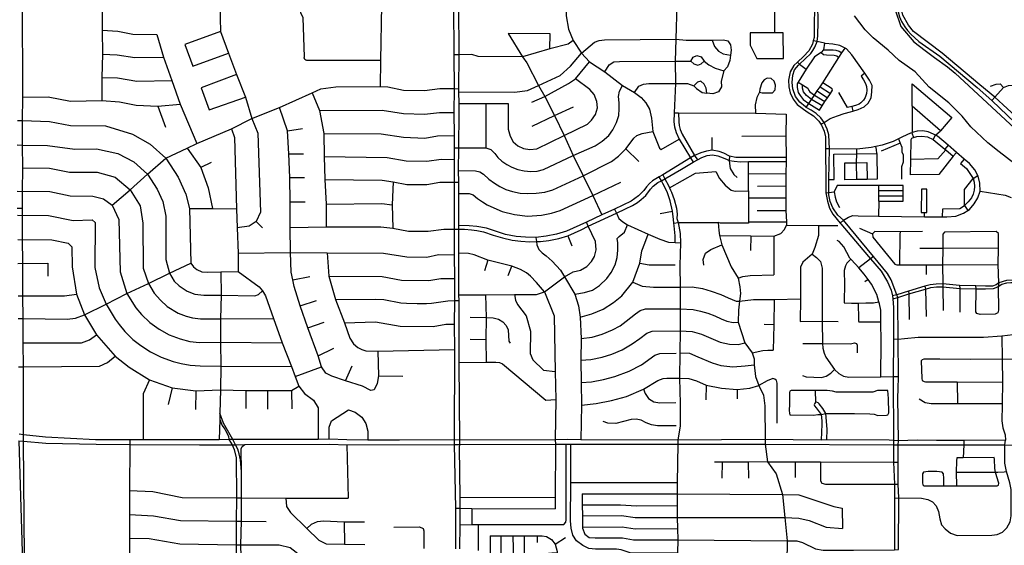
# Model space of a CAD drawing. Header units: millimetres. Extents: x 35 to 72953, y -43 to 70184.
# Tile 84 of 204: x 44386 to 47997, y 27070 to 28997. Entities that reach past the tile are written whole.
import ezdxf

# ---------------------------------------------------------------- set-up
doc = ezdxf.new("R2010")
doc.units = ezdxf.units.MM
for name, color, linetype in [('roads_2', 2, 'Continuous'), ('roads_3', 3, 'Continuous'), ('water', 7, 'Continuous')]:
    doc.layers.add(name, color=color, linetype=linetype)

msp = doc.modelspace()

# ---------------------------------------------------------------- linework, layer by layer
at = {"layer": 'roads_2'}
for points in [[(47301.12, 29049.18), (47299.98, 28968.18), (47299.53, 28931.95), (47296.79, 28919.7), (47294.01, 28907.29), (47280.41, 28882.62), (47260.21, 28861.96), (47238.49, 28840.91), (47225.89, 28828.69), (47212.46, 28805.45), (47206.26, 28775.32), (47207.3, 28750.17), (47211.38, 28728.54), (47222.54, 28704.92), (47237.24, 28685.82), (47273.69, 28659.21), (47296.96, 28643.65), (47316.45, 28625.24), (47324.1, 28614.01), (47326.85, 28609.98), (47336.48, 28588.37), (47341.58, 28567.75), (47341.79, 28522.99), (47342.34, 28407.74), (47342.66, 28362.13), (47348.27, 28331.94), (47356.41, 28306.3), (47368.07, 28284.18), (47395.77, 28250.66), (47397.97, 28247.99), (47478.76, 28152.35), (47506.57, 28120.15), (47545.88, 28074.63), (47569.45, 28035.75), (47582.65, 28005.08), (47586.91, 27983.75), (47588.47, 27973.47), (47591.35, 27941.19), (47590.75, 27827.09), (47589.73, 27688.43), (47590.84, 27453.69), (47590.91, 27437.94), (47590.51, 27374.77), (47594.19, 27293.97), (47594.37, 27242.46), (47595.08, 27052.45)], [(47609.26, 27053.65), (47610.05, 27243.75), (47608.17, 27293.99), (47608.64, 27374.75), (47608.03, 27437.83), (47608.85, 27452.26), (47607.41, 27610.95), (47607.83, 27642.21), (47609.8, 27688.55), (47607.84, 27825.58), (47607.68, 27850.16), (47607.21, 27940.29), (47606.39, 27978.42), (47603.39, 27988.43), (47582.62, 28042.95), (47569.46, 28065.77), (47517.21, 28128.78), (47407.1, 28261.56), (47386.46, 28280.55), (47368.93, 28306.51), (47358.52, 28329.69), (47353.96, 28354.14), (47353.97, 28363.37), (47353.99, 28382.37), (47354.31, 28410.66), (47355.58, 28523), (47353.6, 28574.83), (47347.71, 28595.19), (47336.06, 28620.04), (47323.82, 28636.94), (47306.97, 28653.02), (47289.4, 28664.59), (47270.98, 28675.21), (47268.02, 28676.98), (47247.47, 28694.58), (47230.88, 28714.78), (47221.15, 28742.91), (47219.09, 28767.02), (47221.3, 28793.64), (47228.36, 28813.35), (47242.65, 28830.43), (47246.43, 28833.96), (47288.13, 28872.83), (47295.37, 28884.02), (47302.1, 28895.72), (47310.6, 28916.72), (47312.94, 28937.92), (47314.99, 28989.79), (47312.87, 29048.25)], [(44376.76, 28305.32), (44396.13, 28305.82)]]:
    msp.add_lwpolyline(points, dxfattribs=at)
at = {"layer": 'roads_3'}
for points in [[(44396.13, 28305.82), (44396.53, 28368.45), (44397.71, 28453.25), (44395.84, 28537.17), (44396.22, 28627.01), (44397.74, 28712.93), (44396.2, 29075.68), (44396.61, 29098.8), (44390.23, 29384.88), (44390.84, 29442.88), (44390.72, 29534.95), (44389.17, 29625.56), (44390.14, 29716.41), (44387.92, 29808.69), (44388.71, 29903.73), (44390.38, 29993.49), (44388.83, 30080.36), (44391.16, 30170.84), (44392.63, 30257.95), (44392.72, 30521.97), (44393.9, 30688.98)], [(44686.41, 29070.6), (44688.26, 29052.66), (44688.39, 28958.47), (44689.39, 28870), (44686.77, 28785.08), (44686.63, 28699.98)], [(45114.95, 29069.86), (45119.61, 29051.37), (45122.8, 28953.7), (45151.73, 28873.75), (45180.66, 28796.31), (45213.6, 28713.19), (45237.4, 28634.55), (45259.47, 28581.02), (45268.45, 28291.53), (45253.1, 28256.29), (45276.82, 28233.73)], [(45709.02, 28846.51), (45442.03, 28846.71), (45438.36, 28846.67), (45434.89, 28847.9), (45432.06, 28850.22), (45430.19, 28853.37), (45429.52, 28856.96), (45430.12, 28860.57), (45425.37, 29003.31), (45417.41, 29021.86), (45417.07, 29050.42)], [(45711.73, 29069.86), (45712.53, 29049.49), (45709.02, 28846.51), (45707.37, 28751.64)], [(45976.54, 29051.19), (45977.99, 28868.05), (45978.97, 28743.89), (45978.67, 28656.98), (45979.44, 28571.87), (45979.28, 28526.99), (45979.13, 28483.76), (45979.26, 28401.15), (45979.51, 28228.81), (45979.42, 28134.78), (45980.22, 28047.56), (45980.55, 27967.25), (45979.81, 27880.2), (45980.39, 27787.91), (45979.56, 27455.78), (45979.58, 27438.98), (45984.01, 27205.33), (45984.23, 27056.06)], [(45999.78, 27438.59), (46000.55, 27455.4), (45997.7, 27740.35), (45997.43, 27967.55), (45996.99, 27987.91), (45996.95, 28140.36), (45996.59, 28228.46), (45996.58, 28242.25), (45995.92, 28359.18), (45996.01, 28400.98), (45995.76, 28443.45), (45996.11, 28527.01), (45997.58, 28655.89), (45997.44, 28689.88), (45997.02, 28732.34), (45997.06, 28743.83), (45997.51, 28868.43), (45996.91, 29051.32)], [(46390.06, 29068.47), (46389.5, 29050.9), (46390.24, 29010.43), (46399.23, 28962.41), (46415.6, 28920.61), (46446.93, 28874.36), (46476.38, 28842.61), (46531.57, 28805.36), (46597.42, 28755.86), (46640.79, 28729.47), (46665.84, 28711.96), (46682.06, 28691.53), (46696.04, 28668.88), (46703.08, 28635.53), (46707.85, 28586.81), (46732, 28526.12), (46738.92, 28520.29), (46805.11, 28559.04)], [(46796.17, 29052.05), (46792.06, 28925.31), (46790.11, 28844.2), (46791.75, 28763.04), (46785.86, 28655.64), (46785.21, 28622.33), (46787.03, 28604.37), (46793.99, 28582.59), (46805.11, 28559.04), (46846.26, 28489.89), (46856.24, 28473.9)], [(47154.37, 29049.82), (47154.89, 28948.87)], [(47607.93, 29065.98), (47601.74, 29048.87), (47612.48, 29007.75), (47620.68, 28990.2), (47632.19, 28970.14), (47642.43, 28957.39), (47654.59, 28943.14), (47684.26, 28917.35), (47760.94, 28863), (47898.4, 28747.82), (47951.69, 28700.09)], [(47962.4, 28712.2), (47907.44, 28758.48), (47769.68, 28873.9), (47664.59, 28953.09), (47646.46, 28976.95), (47625.59, 29013.03), (47616.71, 29048.2)], [(44688.39, 28958.47), (44745.97, 28954.09), (44801.2, 28944.03), (44888.31, 28941.91)], [(44888.31, 28941.91), (44913.07, 28859.15), (44943.39, 28773.84), (44974.35, 28686.48), (45035.53, 28542.99)], [(45122.8, 28953.7), (44990.94, 28905.5), (45020.21, 28826.04), (45151.73, 28873.75)], [(46329.81, 28889.78), (46332.05, 28944.45), (46177.16, 28945.91), (46230.08, 28860.96), (46245.52, 28838.68), (46288.39, 28755.07)], [(47089.88, 28854.65), (47187.35, 28854.8), (47186.32, 28947.98), (47154.89, 28948.87), (47064.91, 28948.85), (47065.34, 28903.72), (47089.88, 28854.65)], [(46415.6, 28920.61), (46397.57, 28907.22), (46329.81, 28889.78), (46230.08, 28860.96), (46067.7, 28862.35), (46043.77, 28868.94), (45997.51, 28868.43), (45977.99, 28868.05)], [(46446.93, 28874.36), (46494.45, 28914.11), (46511.12, 28920.4), (46531.31, 28922.69), (46792.06, 28925.31), (46830.47, 28921.22), (46925.36, 28921.09), (46967.32, 28922.97), (46982.92, 28918.95)], [(46982.92, 28918.95), (46992.85, 28904.44), (46995.72, 28884.65), (46992.43, 28866.23), (46990.87, 28846.83), (46981.43, 28824.23), (46968.71, 28808.89), (46958.43, 28770.98), (46959.85, 28750.36), (46948.76, 28732.45), (46928.68, 28724.34), (46906, 28727.78)], [(46925.36, 28921.09), (46934.29, 28899.02), (46948.83, 28881.4), (46965.61, 28871.8), (46992.43, 28866.23)], [(47338.07, 28910.52), (47333.75, 28885.99), (47325.24, 28876.68), (47301, 28860.73), (47270.8, 28815.15), (47241.42, 28767.53), (47237.96, 28761.91), (47237.99, 28747.97), (47241.75, 28730.2), (47248.56, 28718.4), (47259.79, 28704.49), (47280.53, 28689.49), (47319.18, 28665.18), (47329.22, 28680.55), (47339.57, 28696.38), (47348.84, 28710.57), (47359.25, 28726.5), (47366.66, 28737.84), (47365.85, 28743.27), (47331.35, 28765.55), (47390.82, 28858.33), (47401.77, 28875.13), (47413.06, 28892.44)], [(47324.1, 28614.01), (47336.06, 28620.04), (47359.04, 28634.16), (47385.14, 28644.11), (47409.38, 28652.81), (47433.5, 28659.17), (47441.89, 28661.74), (47460.96, 28667.6), (47483.29, 28677.01), (47498.01, 28691.18), (47509.43, 28709.75), (47511.99, 28732.46), (47512.27, 28754.96), (47503.21, 28774.72), (47485.25, 28800.23), (47437.78, 28867.68), (47418.39, 28889.6), (47413.06, 28892.44), (47394.1, 28902.52), (47367.98, 28906.78), (47340.7, 28909.93), (47338.07, 28910.52), (47310.6, 28916.72), (47296.79, 28919.7)], [(44689.39, 28870), (44743.56, 28868.13), (44807.96, 28858), (44913.07, 28859.15)], [(45997.02, 28732.34), (46200.77, 28731.1), (46248.06, 28736.8), (46288.39, 28755.07), (46368.34, 28792.53), (46406.06, 28825.93), (46446.93, 28874.36)], [(46531.57, 28805.36), (46548.31, 28831.1), (46565.26, 28841.63), (46585.83, 28843.33), (46790.11, 28844.2), (46847.01, 28844.84), (46856.34, 28859.85), (46870.06, 28865.01), (46885.89, 28860.18), (46895.85, 28844.86), (46913.5, 28830.66), (46936.18, 28818.89), (46968.71, 28808.89)], [(47325.24, 28876.68), (47334.71, 28869.14), (47345.12, 28867.69), (47373.12, 28866.82), (47382.59, 28863.77), (47390.82, 28858.33)], [(47333.75, 28885.99), (47369.22, 28886.71), (47379.62, 28885.27), (47391.63, 28880.78), (47401.77, 28875.13)], [(46264.52, 28694.89), (46311.51, 28715.39), (46398.19, 28762.47), (46424.33, 28780.17), (46476.38, 28842.61)], [(46847.01, 28844.84), (46858.96, 28834.4), (46873.48, 28829.61), (46885.63, 28834.64), (46895.85, 28844.86)], [(47238.49, 28840.91), (47246.43, 28833.96), (47270.8, 28815.15)], [(45180.66, 28796.31), (45051.25, 28746.49), (45080.8, 28665.7), (45213.6, 28713.19)], [(47485.25, 28800.23), (47471.98, 28789.51), (47480.79, 28776.52), (47488.29, 28763.26), (47492.3, 28751.33), (47493.65, 28738.86), (47492.08, 28726.38), (47487.57, 28712.04), (47480.65, 28701.42), (47471.07, 28692.12), (47465.21, 28686.8), (47451.62, 28681.73), (47438.02, 28678.26), (47441.89, 28661.74)], [(44686.77, 28785.08), (44744.03, 28783.3), (44815.23, 28770.99), (44943.39, 28773.84)], [(44724.51, 28316.64), (44790.75, 28373.34), (44854.17, 28430.81), (44921.81, 28488.47), (44999.37, 28526.01), (45035.53, 28542.99), (45162.52, 28597), (45237.4, 28634.55), (45338.86, 28675.3), (45458.74, 28728.04), (45490.67, 28742.75), (45545.23, 28751.11), (45707.37, 28751.64), (45736.57, 28751.05), (45793.95, 28737.98), (45870.98, 28736.84), (45926.4, 28744.07), (45978.97, 28743.89), (45997.06, 28743.83)], [(45979.28, 28526.99), (45996.11, 28527.01), (46095.32, 28526.61), (46113.97, 28520.49), (46128.19, 28506.07), (46139.99, 28491.13), (46153.81, 28477.51), (46172.27, 28465.44), (46190.88, 28455.43), (46213.39, 28447.61), (46235.63, 28441.99), (46260.02, 28439.93), (46283.93, 28441.07), (46306.75, 28447.75), (46415.81, 28499.09), (46497.07, 28534.51), (46522.31, 28551.01), (46546.87, 28572.7), (46561.35, 28593.25), (46574.78, 28620.29), (46582.9, 28646), (46584.84, 28670.12), (46584.73, 28692.21), (46582.39, 28714.7), (46586.18, 28735.13), (46597.42, 28755.86)], [(45997.44, 28689.88), (46096.15, 28689.91), (46177.06, 28689.63), (46177.23, 28594.93), (46184.95, 28569.31), (46196.11, 28549.09), (46212.71, 28534.21), (46233.98, 28524.52), (46256.56, 28520.23), (46282.37, 28523.77), (46382.37, 28572.73), (46468.16, 28613.09), (46483.54, 28628.07), (46498.42, 28648.78), (46504.6, 28673.01), (46502.39, 28697.12), (46492.74, 28722.15), (46477.45, 28741.17), (46424.33, 28780.17)], [(46288.39, 28755.07), (46311.51, 28715.39), (46347.86, 28644.87), (46382.37, 28572.73), (46415.81, 28499.09), (46452.85, 28424.42), (46488.18, 28352), (46520.92, 28281.25)], [(46640.79, 28729.47), (46657.21, 28752.94), (46673.96, 28760.87), (46694.03, 28762.27), (46791.75, 28763.04), (46835.24, 28762.63), (46858.89, 28754.7), (46868.03, 28744.57), (46889.41, 28729.68), (46906, 28727.78)], [(46906, 28727.78), (46904, 28745.2), (46896.39, 28760.74), (46883.78, 28771.66), (46871.63, 28767.85), (46858.89, 28754.7)], [(47127.25, 28782.69), (47116.01, 28776.71), (47108.01, 28765.22), (47100.85, 28741.75), (47099.56, 28730.43), (47109.51, 28728.03), (47147.3, 28728.16), (47156.84, 28739.06), (47157.97, 28756.93), (47153.15, 28771.34), (47142.74, 28780.73), (47127.25, 28782.69)], [(47241.42, 28767.53), (47257.55, 28757.68), (47276.8, 28745.88), (47279.83, 28737.63), (47283.62, 28732.38), (47301.09, 28720.27), (47339.57, 28696.38)], [(47329.22, 28680.55), (47290.34, 28704.19), (47271.38, 28718.47), (47261.18, 28731.97), (47257.38, 28746.04), (47257.55, 28757.68)], [(47270.98, 28675.21), (47280.53, 28689.49), (47290.34, 28704.19), (47301.09, 28720.27), (47311.25, 28735.48), (47321.48, 28750.78), (47331.35, 28765.55)], [(47321.48, 28750.78), (47359.25, 28726.5)], [(47736.34, 28557.48), (47745.38, 28573.32), (47763.79, 28588.98), (47659.38, 28680.23), (47659.24, 28761.84), (47804.91, 28637.74), (47763.79, 28588.98)], [(47947.09, 28753.41), (47968.01, 28760.59), (47982.59, 28761.5), (47994.64, 28748.68), (47962.4, 28712.2), (47951.69, 28700.09)], [(47994.64, 28748.68), (48012.33, 28754.93), (48040.34, 28757.97), (48121.12, 28760.72), (48211.14, 28762.84), (48228.46, 28755.83)], [(44397.74, 28712.93), (44490.15, 28713.82), (44571.62, 28697.68), (44686.63, 28699.98), (44751.25, 28695.84), (44812.49, 28683.84), (44892.45, 28680.24), (44974.35, 28686.48)], [(45458.74, 28728.04), (45485.12, 28664.08), (45501.55, 28579.82), (45502.53, 28495.69), (45505.33, 28410.31), (45509.3, 28320.25), (45510.13, 28237.29)], [(47099.56, 28730.43), (47089.07, 28711.76), (47082.92, 28684.96), (47084.68, 28653.94)], [(47311.25, 28735.48), (47348.84, 28710.57)], [(47438.02, 28678.26), (47422.1, 28674.52), (47389.94, 28729.34)], [(44892.45, 28680.24), (44920.83, 28602.68)], [(46096.15, 28689.91), (46095.32, 28526.61)], [(47659.38, 28680.23), (47659.74, 28583.05)], [(47951.69, 28700.09), (48037.01, 28619.07), (48099.17, 28560.99), (48154.65, 28506)], [(48053.39, 28629.43), (47962.4, 28712.2)], [(45699.85, 27780.95), (45702.11, 27690.75), (45697.1, 27662.53), (45685.83, 27639.53), (45673.86, 27636.89), (45642.66, 27652.74), (45580.37, 27672.84), (45531.01, 27689.17), (45509, 27701.26), (45493.08, 27723.36), (45481.09, 27764.72), (45443.13, 27867.07), (45414.27, 27947.69), (45392.56, 28018.27), (45387.67, 28042.83), (45382.02, 28070.78), (45378.77, 28142.58), (45378.29, 28234.9), (45377.25, 28329.25), (45377.13, 28417.93), (45372.38, 28504.64), (45367.58, 28589.06), (45338.86, 28675.3)], [(45485.12, 28664.08), (45714.83, 28664.64), (45793.97, 28652.71), (45870.93, 28649.87), (45925.32, 28656.98), (45978.67, 28656.98)], [(46265, 28606.01), (46347.86, 28644.87), (46417.13, 28677.01)], [(46785.86, 28655.64), (46802.49, 28655.55), (47084.68, 28653.94), (47196.82, 28650.77)], [(46802.49, 28655.55), (46803.12, 28622.48), (46804.42, 28609.27), (46808.19, 28593.66), (46816.31, 28576.8), (46861.18, 28498.48), (46871.68, 28482.67)], [(47196.82, 28650.77), (47196.57, 28570.83), (47197.45, 28491.67), (47197.21, 28476.42), (47196.54, 28432.77), (47195.83, 28387.07), (47196.15, 28343.86), (47196.51, 28296.54), (47198.43, 28255.63), (47199.02, 28243.24)], [(44377.61, 28627.69), (44396.22, 28627.01), (44494.41, 28623.37), (44571.54, 28609.32), (44700.51, 28607.14), (44798.92, 28576.9), (44864.28, 28540.09), (44921.81, 28488.47), (44966.71, 28419.77), (44994.92, 28357.54), (45008.6, 28303.92), (45013.87, 28103.87)], [(45162.52, 28597), (45174.08, 28564.77), (45180.63, 28303.66), (45183.74, 28233.95), (45186.65, 28140.87), (45187.38, 28073.66)], [(45367.58, 28589.06), (45422.62, 28598.05)], [(45501.55, 28579.82), (45712.04, 28578.5), (45793.77, 28565.56), (45872.32, 28562.23), (45917.7, 28570.72), (45979.44, 28571.87)], [(45995.76, 28443.45), (46057.28, 28442.35), (46073.38, 28438.75), (46087.02, 28430.06), (46106.03, 28411.95), (46126.93, 28396.79), (46146.63, 28385.6), (46168.4, 28374.61), (46192.94, 28366.65), (46221.74, 28360.65), (46248.36, 28359.18), (46280.64, 28360.24), (46312.21, 28364.56), (46341.27, 28372.4), (46452.85, 28424.42), (46556.19, 28477.37), (46582.71, 28496.67), (46608.7, 28523.28), (46628.36, 28548.98), (46638.13, 28562.36), (46649.16, 28572.71), (46669.59, 28579.72), (46707.85, 28586.81)], [(47034.97, 28570.12), (47196.57, 28570.83)], [(47395.77, 28250.66), (47407.1, 28261.56), (47425.48, 28273.24), (47441.62, 28278.53), (47461.25, 28277.6), (47536.19, 28276.64), (47704.84, 28274.46), (47770.67, 28273.62), (47786.68, 28273.41), (47819.69, 28275.93), (47848.19, 28287.4), (47864.05, 28297.17), (47869.73, 28300.66), (47887.24, 28322.03), (47899.71, 28343.94), (47909.03, 28368.33), (47907.64, 28397.34), (47901.71, 28423.47), (47900.68, 28425.32), (47888.8, 28446.67), (47869.6, 28469.05), (47850.27, 28485.74), (47821.76, 28510.38), (47791.43, 28536.59), (47752.77, 28569.99), (47745.38, 28573.32), (47737.46, 28577.36), (47718.09, 28586.01), (47698.06, 28588.67), (47678.04, 28588.31), (47659.74, 28583.05), (47657.95, 28582.17), (47653.6, 28580.85), (47624.2, 28567.24), (47608.88, 28559.78), (47589.98, 28550.58), (47549.88, 28536.25), (47526.17, 28531.43), (47508.69, 28527.88), (47457.89, 28521.44), (47455.97, 28521.47), (47355.58, 28523), (47341.79, 28522.99)], [(47657.95, 28582.17), (47664.24, 28564.96), (47676.49, 28568.74), (47694.97, 28570.07), (47716.09, 28566.74), (47736.34, 28557.48), (47779.33, 28521.91), (47782.45, 28519.23), (47809.73, 28495.78), (47757.42, 28428.88), (47653.9, 28427.39), (47654.98, 28484.48), (47656.33, 28556.88), (47658.58, 28562.32), (47664.24, 28564.96)], [(44375.96, 28537.49), (44395.84, 28537.17), (44487.95, 28535.62), (44588.49, 28522.34), (44667.98, 28522.94), (44745.64, 28505.61), (44804.48, 28475.77), (44854.17, 28430.81), (44890.12, 28375.52), (44910.35, 28330.31), (44921.37, 28276.89), (44921.42, 28117.58), (44935.24, 28066.98), (44952.63, 28037.87), (44970.11, 28020.89), (45000.51, 28001.9), (45028.36, 27990.66), (45061.3, 27986.82), (45124.24, 27986.61), (45248.15, 27984.84), (45262.17, 27989.29), (45276.55, 28003.09)], [(46925.59, 28517.76), (46926.1, 28564.78)], [(47615.96, 28543.52), (47546.14, 28514.21)], [(47608.88, 28559.78), (47615.96, 28543.52), (47621.58, 28529.59), (47621.74, 28512.61), (47625.88, 28501.73), (47626.2, 28474.27), (47619.7, 28457.28), (47619.77, 28412.16)], [(47791.43, 28536.59), (47779.33, 28521.91)], [(44999.37, 28526.01), (45049.73, 28455)], [(45372.38, 28504.64), (45426.32, 28505.45)], [(47197.45, 28491.67), (47012.82, 28491.44), (46989.75, 28495.76), (46969.08, 28507.26), (46951.07, 28513.43), (46925.59, 28517.76), (46904.55, 28515.28), (46884.22, 28508.55), (46861.18, 28498.48), (46846.26, 28489.89), (46745.08, 28428.22), (46730.99, 28420.39), (46706.7, 28405.37), (46695.71, 28395.72), (46685.44, 28384.13), (46674.81, 28370.94), (46655.4, 28350.85), (46628.82, 28331.76), (46567.41, 28302.08), (46520.92, 28281.25), (46465, 28253.84), (46391.02, 28221.86), (46354.66, 28210.71), (46316.66, 28202.9), (46278.87, 28198.57), (46241.17, 28199.24), (46206.58, 28202.03), (46167.9, 28209.34), (46130.72, 28220.83), (46098.24, 28231.83), (46062.3, 28238.98), (46034.27, 28241.52), (45996.58, 28242.25)], [(45996.59, 28228.46), (46017.73, 28228.34), (46043.01, 28226.36), (46061.98, 28223.63), (46086.5, 28218.63), (46122.42, 28206.36), (46156.56, 28196.59), (46191.96, 28188.59), (46223.83, 28184.87), (46256.95, 28182.41), (46281.17, 28183.41), (46296.64, 28183.97), (46327.21, 28187.67), (46363.36, 28194.89), (46396.09, 28204.51), (46445.25, 28225.83), (46471.48, 28239.83), (46574.48, 28287.47), (46607.4, 28303.2), (46633.92, 28315.56), (46652.08, 28326.62), (46664.98, 28336.99), (46682.15, 28352.37), (46699.29, 28374.79), (46709.39, 28386.12), (46726.81, 28399.74), (46739.42, 28406.1), (46752.66, 28413.34), (46812.67, 28449.14), (46856.24, 28473.9), (46871.68, 28482.67), (46888.2, 28492.05), (46907.65, 28498.85), (46927.11, 28500.65), (46946.59, 28497.43), (46965.8, 28490.39), (46980.72, 28483.87), (46987.84, 28480.92), (47006.78, 28477.9), (47029.27, 28476.15), (47059.22, 28476.2), (47064.15, 28476.21), (47197.21, 28476.42)], [(46608.7, 28523.28), (46656.86, 28476.59)], [(47354.31, 28410.66), (47373.88, 28410.96), (47372.46, 28503.41), (47455.84, 28504.67), (47529.96, 28505.79), (47531.4, 28411.43), (47494.16, 28410.87), (47455.88, 28410.29), (47412.86, 28409.64), (47411.92, 28471.37), (47455.37, 28472.03), (47493.21, 28472.61), (47494.16, 28410.87)], [(47455.88, 28410.29), (47455.37, 28472.03), (47455.84, 28504.67), (47455.97, 28521.47)], [(47529.96, 28505.79), (47528.9, 28520.62), (47526.17, 28531.43)], [(47782.45, 28519.23), (47753.88, 28486.89), (47654.98, 28484.48)], [(47809.73, 28495.78), (47821.76, 28510.38)], [(45087.77, 28472.59), (45049.73, 28455), (45077.21, 28380.7), (45092.6, 28304.49)], [(45502.53, 28495.69), (45733.66, 28492), (45803.6, 28479.1), (45879.29, 28478.36), (45931.75, 28484.94), (45979.13, 28483.76)], [(46989.75, 28495.76), (46987.84, 28480.92), (46987.55, 28478.72), (46992.36, 28451.37), (47005.01, 28428.9), (47017.21, 28418.25)], [(47059, 28369.5), (47059.13, 28432.16), (47059.22, 28476.2)], [(47850.27, 28485.74), (47837.01, 28468.93), (47859.31, 28451.72), (47882.56, 28414.87), (47886.33, 28400.54), (47888.48, 28385.41), (47887.44, 28371.75), (47883.33, 28357.41), (47876.82, 28343.07), (47864.31, 28328.72), (47851.94, 28315.17), (47864.05, 28297.17)], [(44397.71, 28453.25), (44494.74, 28452.52), (44568.96, 28438.02), (44669.93, 28437.2), (44735.73, 28419.36), (44790.75, 28373.34), (44827.41, 28314.29), (44837.58, 28251.13), (44838.66, 28085.16), (44858.38, 28029.46), (44879.53, 27994.09), (44901.63, 27967.86), (44926.17, 27944.71), (44966.87, 27921), (44996.24, 27909.47), (45020.03, 27903.18), (45049.12, 27899.41), (45122.09, 27900), (45316.95, 27901.59)], [(46745.08, 28428.22), (46752.66, 28413.34), (46765.21, 28389), (46769.58, 28379.91), (46773.32, 28372.1), (46777.17, 28364.09), (46786.64, 28337.84), (46795.46, 28305.25), (46797.32, 28283.67), (46795.77, 28267.66), (46801.61, 28252.57), (46808.44, 28212.3), (46809.69, 28178.16), (46807.44, 28095.12), (46808.98, 28016.32), (46808.77, 27936.33), (46808.52, 27855.62), (46807.1, 27775.63), (46806.08, 27682.72), (46808.96, 27589.4), (46808.03, 27507.75), (46800.17, 27455.58), (46800.13, 27440.41), (46797.81, 27299.72), (46797.12, 27258.1), (46797.28, 27215.05), (46797.46, 27170.96), (46798.34, 27131.59), (46799.28, 27089.19), (46798.41, 27041.82)], [(46769.58, 28379.91), (46865.22, 28433.8), (46939.69, 28440.14), (46952.84, 28414.17), (46973.28, 28389.48), (46996.04, 28372.08), (47010.29, 28368.47), (47059, 28369.5), (47059.13, 28343.06), (47059.55, 28255.96), (47059.57, 28250.71), (46956.53, 28250.33), (46948.12, 28253.13)], [(47059.13, 28432.16), (47196.54, 28432.77)], [(47770.67, 28273.62), (47771.29, 28302.95), (47834.48, 28304.52), (47851.94, 28315.17), (47851.3, 28373.55), (47882.56, 28414.87), (47900.68, 28425.32)], [(45377.13, 28417.93), (45430.67, 28418.36)], [(45505.33, 28410.31), (45714.8, 28408.68), (45755.68, 28402.85), (45806.23, 28392.91), (45878.91, 28393.07), (45926.29, 28401.54), (45979.26, 28401.15), (45996.01, 28400.98)], [(45755.68, 28402.85), (45752.24, 28318.17), (45754.14, 28232.27)], [(46488.18, 28352), (46590.24, 28401.41)], [(46790.64, 28179.31), (46790.31, 28204.35), (46785.94, 28240.79), (46785.14, 28251.12), (46784.14, 28263.93), (46780.83, 28294.65), (46772.15, 28332.09), (46760.49, 28365.07), (46745.26, 28396.2), (46739.42, 28406.1), (46730.99, 28420.39)], [(47536.56, 28331.38), (47536.69, 28350.72), (47536.82, 28370.79), (47536.95, 28388.44), (47384.78, 28388.74), (47373.88, 28365.27), (47376.55, 28345.94), (47381.66, 28328.88), (47392.64, 28307.69)], [(47536.56, 28331.38), (47626.42, 28331.34), (47626.25, 28350.86), (47626.09, 28370.94), (47625.95, 28388.39), (47536.95, 28388.44)], [(44376.99, 28368.43), (44496.07, 28366.63), (44570.42, 28350.36), (44653.64, 28350.06), (44693.26, 28339.37), (44724.51, 28316.64)], [(45995.92, 28359.18), (46033.99, 28358.94), (46048.51, 28354.03), (46064.86, 28340.84), (46082.98, 28328.6), (46100.34, 28317.85), (46124.95, 28306.37), (46155.33, 28293.23), (46201.18, 28282.17), (46248.03, 28276.77), (46299.72, 28280.19), (46336.26, 28287.26), (46367.95, 28297.32), (46488.18, 28352)], [(47091.51, 28386.55), (47195.83, 28387.07)], [(47342.66, 28362.13), (47353.97, 28363.37), (47373.88, 28365.27)], [(47536.82, 28370.79), (47626.09, 28370.94)], [(47704.84, 28274.46), (47704.89, 28289.41), (47713.31, 28289.37), (47713.6, 28375.45), (47693.05, 28375.51), (47692.76, 28289.45), (47704.89, 28289.41)], [(47909.03, 28368.33), (48000.52, 28352.99), (48022.07, 28345.3)], [(44724.51, 28316.64), (44749.63, 28264.35), (44754.02, 28072.49), (44779.11, 27992.25), (44811.95, 27940.47), (44832.78, 27915.87), (44863.08, 27886.05), (44896.74, 27862.23), (44933.7, 27840.96), (44974.63, 27826.87), (45009.68, 27817.18), (45045.14, 27813.15), (45122.61, 27813.86), (45348.83, 27812.49)], [(45377.25, 28329.25), (45433.34, 28329.4)], [(45509.3, 28320.25), (45713.84, 28323.04), (45752.24, 28318.17)], [(47059.13, 28343.06), (47196.15, 28343.86)], [(47536.56, 28331.38), (47536.19, 28276.64)], [(47536.69, 28350.72), (47626.25, 28350.86)], [(44399.55, 27474.65), (44400.03, 27592.71), (44399.02, 27723.75), (44398.17, 27811.9), (44397.81, 27900.81), (44397.21, 27984.98), (44396.8, 28104.1), (44396.31, 28192.76), (44395.91, 28279.26), (44396.13, 28305.82)], [(45008.6, 28303.92), (45092.6, 28304.49), (45180.63, 28303.66)], [(46567.41, 28302.08), (46574.48, 28287.47), (46583.87, 28268.09), (46598.65, 28255.47), (46614.92, 28244.74), (46691.32, 28209.9), (46734.4, 28192.57), (46765.17, 28180.83), (46790.64, 28179.31), (46809.69, 28178.16)], [(46735.6, 28286.46), (46780.83, 28294.65)], [(47091.32, 28297.08), (47196.51, 28296.54)], [(44377.62, 28279.78), (44491.71, 28278.37), (44581.4, 28260.8), (44651.68, 28262.85), (44661.96, 28253.37), (44661.52, 28088.57), (44677.75, 28013.87), (44702.25, 27954.12), (44735.71, 27898.6), (44750.32, 27878.6), (44771.93, 27853.13), (44801.12, 27824.61), (44829.55, 27802.54), (44865.68, 27778.94), (44904.24, 27759), (44948.26, 27743.32), (44978.09, 27735.93), (45010.97, 27729.51), (45047.58, 27727.06), (45123.34, 27726.24), (45382.35, 27724.61)], [(45253.1, 28256.29), (45227.13, 28239.55), (45183.74, 28233.95)], [(45996.99, 27987.91), (46094.65, 27988.35), (46201.08, 27988.66), (46281.04, 27989.59), (46310.9, 27998.65), (46384.55, 28054.44), (46415.65, 28072.6), (46442.66, 28078.4), (46466.38, 28091.62), (46483.37, 28110.09), (46493.98, 28128.47), (46500.64, 28153.09), (46497.35, 28183.96), (46471.48, 28239.83), (46465, 28253.84)], [(46421.87, 27990.41), (46457.08, 27996), (46486.94, 28005.48), (46512.78, 28022.42), (46539.44, 28047.6), (46555.73, 28069.94), (46569.98, 28097.64), (46577.51, 28124.94), (46580.01, 28151.62), (46579.63, 28178.92), (46577.57, 28194.63), (46585.21, 28202.13), (46603.62, 28217.45), (46614.92, 28244.74)], [(46785.14, 28251.12), (46801.61, 28252.57), (46948.12, 28253.13)], [(46948.12, 28253.13), (46950.05, 28223.82), (46953.21, 28205), (46960.95, 28170.98), (46995.78, 28090.8), (47021.61, 28049.43), (47027.86, 28016.7), (47030.12, 27993.11), (47026.32, 27965.16), (47021.79, 27932.16), (47021.51, 27887.18), (47045.9, 27811.53), (47072.88, 27775.28), (47079.29, 27753.29), (47079.8, 27731.89), (47084.6, 27688.61), (47097.34, 27655.73), (47113.93, 27620.08), (47119.51, 27581.04), (47119.64, 27457.3), (47120.38, 27440.68), (47129.17, 27375.29), (47160.69, 27331.82), (47183.45, 27256.24), (47191.81, 27171.23), (47200.51, 27085.97), (47199.22, 27006.48)], [(47059.55, 28255.96), (47198.43, 28255.63)], [(45378.29, 28234.9), (45510.13, 28237.29), (45710.3, 28236.84), (45754.14, 28232.27), (45811.36, 28221.39), (45883.89, 28221.39), (45941.56, 28229), (45979.51, 28228.81), (45996.59, 28228.46)], [(46441.72, 27905.76), (46483.99, 27917.72), (46526.03, 27935.09), (46564.17, 27959.33), (46594.69, 27983.88), (46634.38, 28033.78), (46660.83, 28103.92), (46667.33, 28148.86), (46678.55, 28177.98), (46691.32, 28209.9)], [(46953.21, 28205), (47067.2, 28204.19), (47152.14, 28203.53), (47177.49, 28212.23), (47191.47, 28227.35), (47199.02, 28243.24)], [(47199.02, 28243.24), (47315.79, 28242.71), (47386.4, 28242.03)], [(47315.79, 28242.71), (47315.77, 28205.38), (47301.97, 28161.33), (47292.27, 28137.57), (47258.4, 28107.48), (47250.26, 28089.12), (47249.76, 27973.03), (47249.04, 27890.38)], [(47466.52, 28232.83), (47513.32, 28212.02), (47514.62, 28198.94), (47595.69, 28100.58), (47603.77, 28097.75), (47613.82, 28097.64), (47710.93, 28097.66), (47771.04, 28097.67), (47975.23, 28098.74)], [(47697.87, 28219.65), (47616.53, 28219.52), (47521.98, 28219.76), (47513.32, 28212.02)], [(47613.82, 28097.64), (47615.54, 28210.96), (47616.53, 28219.52)], [(47976.72, 28031.41), (47975.23, 28098.74), (47975.53, 28159.4), (47975.82, 28212.41), (47968.03, 28220.08), (47777.73, 28217.82), (47771.29, 28209.86), (47771.58, 28157.65), (47771.04, 28097.67), (47771.94, 28027.69), (47771.98, 28017.41), (47772.64, 27930.12)], [(44378.26, 28191.11), (44503.03, 28190.05), (44563.92, 28177.43), (44576.75, 28164.05), (44578.17, 28090.1), (44593.7, 27990.44), (44623.33, 27914.79), (44667.16, 27841.04), (44735.55, 27763.58), (44787.16, 27722.79), (44862.13, 27676), (44944.36, 27646.97), (45032.23, 27636.5), (45122.79, 27639.4), (45215.44, 27637.53), (45294.7, 27637.65), (45382.9, 27636.77), (45410.2, 27652.48)], [(46278.87, 28198.57), (46281.17, 28183.41), (46283.03, 28171.17), (46289.98, 28154.68), (46301.71, 28141.57), (46317.25, 28130.64), (46338.76, 28111.1), (46369.73, 28077.79), (46384.55, 28054.44), (46421.87, 27990.41), (46435.21, 27947.28), (46441.72, 27905.76), (46444.65, 27827.62), (46444.23, 27748.06), (46445.65, 27666.51), (46445.97, 27583.23), (46444.19, 27456.12)], [(46396.09, 28204.51), (46411.07, 28167.62)], [(47067.2, 28204.19), (47066.55, 28150.11)], [(47152.14, 28203.53), (47151.56, 28060.79)], [(47544.13, 27687.87), (47545.69, 27815.08), (47544.39, 27889.54), (47544.29, 27894.73), (47543.98, 27931.92), (47539.14, 27955.27), (47537.18, 27962.62), (47530, 27989.43), (47510.5, 28027.09), (47497.61, 28044.45), (47482.92, 28064.23), (47463.54, 28086.37), (47451.3, 28100.36), (47434.5, 28118.44), (47430.31, 28122.94), (47419.67, 28143.53), (47409.29, 28164.36), (47391.33, 28183.69), (47384.26, 28186.69)], [(45186.65, 28140.87), (45378.77, 28142.58), (45513.19, 28141.73), (45720.7, 28140.95), (45805.78, 28126.93), (45879.71, 28126.49), (45921.62, 28135.64), (45979.42, 28134.78)], [(45513.19, 28141.73), (45519.73, 28055.92), (45544.35, 27970.57), (45576.97, 27885.1), (45597.19, 27828.51), (45610.57, 27808.38), (45625.52, 27795.06), (45640.55, 27787.58), (45655.68, 27782.42), (45699.85, 27780.95)], [(46310.9, 27998.65), (46281.39, 28033.19), (46259.98, 28055.87), (46244.76, 28068.32), (46222.77, 28080.54), (46191.28, 28093.51), (46103.39, 28114.58), (46052.59, 28134.9), (46032.43, 28139.18), (45996.95, 28140.36)], [(46895.74, 28097.12), (46892.54, 28117.48), (46901.26, 28140.42), (46921.13, 28154.76), (46960.95, 28170.98)], [(47292.27, 28137.57), (47307.95, 28124.51), (47323.36, 28110.75), (47329.6, 28085.32), (47329.25, 27891.06), (47330.65, 27809.23), (47332.26, 27792.52), (47336.63, 27773.9), (47342.4, 27759.61), (47374.08, 27714.75)], [(47975.53, 28159.4), (47771.58, 28157.65), (47687.95, 28157.64)], [(44378.9, 28102.43), (44488.84, 28104.37), (44488.7, 28056.17)], [(44380.25, 27900.74), (44397.81, 27900.81), (44560.05, 27899.24), (44589.85, 27902.91), (44623.33, 27914.79), (44702.25, 27954.12), (44779.11, 27992.25), (44858.38, 28029.46), (44935.24, 28066.98), (45013.87, 28103.87)], [(45013.87, 28103.87), (45023.14, 28090.97), (45035.76, 28080.31), (45053.86, 28072.8), (45073.42, 28071.35), (45123.56, 28072.11), (45187.38, 28073.66)], [(46103.39, 28114.58), (46090.07, 28076.24)], [(46660.83, 28103.92), (46695.19, 28097.88), (46789.73, 28098.44)], [(47434.5, 28118.44), (47419.21, 28103.94), (47415.44, 28093.88), (47410.42, 28077.54), (47410.75, 28025.53), (47409.84, 27964.72), (47410.1, 27958.43)], [(47517.21, 28128.78), (47506.57, 28120.15), (47463.54, 28086.37)], [(45123.56, 28072.11), (45124.24, 27986.61), (45122.09, 27900), (45122.61, 27813.86), (45123.34, 27726.24), (45122.79, 27639.4), (45120.35, 27553.52), (45119.71, 27530.87), (45117.6, 27456.43)], [(45187.38, 28073.66), (45264.49, 28017.13), (45276.55, 28003.09), (45287.5, 27984.24), (45316.95, 27901.59), (45348.83, 27812.49), (45382.35, 27724.61), (45395.66, 27687.91), (45410.2, 27652.48), (45430.56, 27626.25), (45463.85, 27602.34), (45479.99, 27573.22), (45480.41, 27457.26)], [(46177.75, 28059.28), (46191.28, 28093.51)], [(47710.93, 28097.66), (47711.25, 28062.55)], [(45387.67, 28042.83), (45449.72, 28055.3)], [(45519.73, 28055.92), (45715.54, 28054.87), (45786.52, 28042.12), (45886.76, 28039.98), (45930.43, 28048.14), (45980.22, 28047.56)], [(46634.38, 28033.78), (46668.53, 28019.29), (46710.33, 28016.21), (46808.98, 28016.32), (46852.66, 28016.76), (46890.51, 28010.8), (46922.36, 28001.6), (46957.69, 27989.1), (46984.36, 27976.86), (47013.2, 27964.81), (47026.32, 27965.16), (47077.35, 27970.49), (47153.22, 27970.87), (47249.76, 27973.03)], [(47021.61, 28049.43), (47038.54, 28055.67), (47065.56, 28058.81), (47151.56, 28060.79)], [(47497.61, 28044.45), (47485.7, 28035.8)], [(48037.2, 28041.31), (48005.54, 28040.06), (47976.72, 28031.41), (47966.99, 28025), (47954.43, 28019.92), (47928.67, 28019.87), (47893.5, 28020.96), (47832.95, 28022.75), (47771.94, 28027.69), (47747.67, 28027.21), (47725.78, 28025.19), (47706.48, 28019.55), (47645.66, 28001.01), (47603.39, 27988.43), (47586.91, 27983.75)], [(47588.47, 27973.47), (47606.39, 27978.42), (47647.38, 27991.19), (47707.79, 28008.21), (47727.77, 28014.88), (47748.26, 28016.77), (47771.98, 28017.41), (47834.05, 28011.75), (47893.87, 28010.33), (47928.52, 28009.41), (47957.23, 28011.52), (47967.45, 28015.19), (47975.33, 28019.09), (47988.26, 28026.64), (48006.61, 28031.91), (48020.79, 28033.03), (48036.8, 28033.23)], [(47976.72, 28031.41), (47975.33, 28019.09)], [(46310.9, 27998.65), (46346.53, 27911.3), (46349.47, 27706.55), (46352.36, 27603.7), (46350.42, 27456.88), (46351.02, 27440.34), (46349.92, 27245.02), (46349.68, 27202.99)], [(47645.66, 28001.01), (47647.38, 27991.19), (47648.89, 27897.66)], [(47706.48, 28019.55), (47707.79, 28008.21), (47710.53, 27908.76)], [(47832.95, 28022.75), (47834.05, 28011.75), (47834.06, 27924.26)], [(47975.33, 28019.09), (47976.39, 27932.23), (47973.21, 27922.3), (47963.42, 27916.95), (47908.85, 27915.95), (47896.45, 27919.2), (47892.88, 27925.51), (47893.87, 28010.33)], [(47893.87, 28010.33), (47893.5, 28020.96)], [(44379.75, 27984.21), (44550.35, 27984.51), (44593.7, 27990.44)], [(45414.27, 27947.69), (45474.5, 27967.71)], [(45544.35, 27970.57), (45691.93, 27971.59), (45721.21, 27970.93), (45783.65, 27958.91), (45805.05, 27956.97), (45843.79, 27955.63), (45877.8, 27955.97), (45895.93, 27957.97), (45955.98, 27966.34), (45980.55, 27967.25), (45997.43, 27967.55)], [(46094.65, 27988.35), (46096.92, 27905.33), (46095.28, 27823.63), (46096.86, 27741.65)], [(46201.08, 27988.66), (46204.1, 27967.96), (46211.42, 27952.18), (46243.09, 27911.09), (46259.8, 27854.46), (46258.61, 27772.73), (46267.9, 27749.7), (46307.25, 27712.07), (46349.47, 27706.55)], [(47153.22, 27970.87), (47151.55, 27878.08), (47149.88, 27785.12)], [(47410.1, 27958.43), (47437.37, 27957.73), (47461.61, 27957.89), (47489.89, 27958.07), (47517.16, 27958.11), (47537.18, 27962.62)], [(47461.61, 27957.89), (47461.96, 27898.22), (47462.22, 27891.93), (47463.49, 27888.42)], [(46444.65, 27827.62), (46485.08, 27832.35), (46522.18, 27843.25), (46559.95, 27859.87), (46588.04, 27874.66), (46609.96, 27891.32), (46644.42, 27918.44), (46661.22, 27930.62), (46680.85, 27936.39), (46808.77, 27936.33), (46856.38, 27934.52), (46883.54, 27928.5), (46909.89, 27921.12), (46935.75, 27910.79), (46958.84, 27899.43), (46979.94, 27891.67), (47003.29, 27886.82), (47021.51, 27887.18)], [(45443.13, 27867.07), (45502.7, 27887.6)], [(45576.97, 27885.1), (45690.35, 27888.34), (45780.7, 27872.48), (45902.17, 27872.04), (45948.31, 27880.58), (45979.81, 27880.2)], [(46038.63, 27905.55), (46096.92, 27905.33), (46121.9, 27904.14), (46142.51, 27899.28), (46158.34, 27888.8), (46169.53, 27875.89), (46177.11, 27859.68), (46180.25, 27818.58), (46184.82, 27810.72)], [(47249.04, 27890.38), (47329.25, 27891.06), (47388.49, 27890.61)], [(47463.49, 27888.42), (47544.39, 27889.54)], [(46444.23, 27748.06), (46480.13, 27750.93), (46521.78, 27759.1), (46557.51, 27770.97), (46595.54, 27786.6), (46632.21, 27808.25), (46660.85, 27827.32), (46686.07, 27847.11), (46705.77, 27854.65), (46808.52, 27855.62), (46852.14, 27853.43), (46886.84, 27844.19), (46920.43, 27828.75), (46954.59, 27814.21), (46989.48, 27807.6), (47021.34, 27806.14), (47045.9, 27811.53)], [(47151.55, 27878.08), (47116.6, 27878.75)], [(44398.17, 27811.9), (44612.19, 27812.46), (44641.75, 27823.3), (44667.16, 27841.04)], [(46037.72, 27825.4), (46095.28, 27823.63)], [(47257.76, 27809.99), (47330.65, 27809.23), (47433.17, 27808.66), (47447.57, 27812.43), (47455.56, 27809.15), (47458.11, 27803.12), (47457.64, 27774.94)], [(47590.75, 27827.09), (47607.84, 27825.58), (47631.36, 27827.68), (47680.83, 27832.14), (47704.4, 27833.2), (47743.51, 27833.01), (47921.66, 27832.47), (47987.96, 27837.32), (48050.59, 27845.08), (48099.31, 27845.16), (48160.85, 27845.99), (48226.42, 27844.65), (48283.94, 27841.84), (48348.05, 27840.12), (48379.55, 27839.8)], [(47987.96, 27837.32), (47989.56, 27751.65), (47990.44, 27667.44), (47989.37, 27589.21), (47989.29, 27584.21), (47988.88, 27525.68), (47992.54, 27500.42), (48000.36, 27475.18), (48001.83, 27454.69)], [(45481.09, 27764.72), (45538.52, 27792.06)], [(45699.85, 27780.95), (45980.39, 27787.91)], [(46807.1, 27775.63), (46843.05, 27773.8), (46873.01, 27760.3), (46925.95, 27738.35), (46957.85, 27728.35), (47001.47, 27723.56), (47046.9, 27727.48), (47079.8, 27731.89)], [(47072.88, 27775.28), (47112.05, 27783.63), (47130.48, 27785.66), (47149.88, 27785.12)], [(44381.61, 27724.06), (44399.02, 27723.75), (44678.95, 27726.15), (44707.45, 27740.23), (44735.55, 27763.58)], [(45997.7, 27740.35), (46096.86, 27741.65), (46132.04, 27741.56), (46145.22, 27740.33), (46156.52, 27735.03), (46315.71, 27602.08), (46352.36, 27603.7)], [(46445.65, 27666.51), (46483.64, 27669.52), (46527.08, 27677.83), (46568.2, 27688.32), (46620.83, 27707.89), (46666.61, 27731.03), (46715.32, 27766.46), (46733.56, 27773.38), (46793.78, 27773.88)], [(47696.51, 27749.7), (47692.12, 27746.05), (47694.79, 27681.16), (47696.63, 27673.87)], [(47989.56, 27751.65), (47871.98, 27750.72), (47761.35, 27752), (47713.72, 27751.93), (47702.74, 27751.54), (47696.51, 27749.7)], [(48160.27, 27753.04), (48152.22, 27749.74), (47989.56, 27751.65)], [(45395.66, 27687.91), (45493.08, 27723.36)], [(45580.37, 27672.84), (45605.18, 27728.19)], [(47256.92, 27692.74), (47271.02, 27687.28), (47326.22, 27685.28), (47344.04, 27689.46), (47360.89, 27700.8), (47374.08, 27714.75)], [(47374.08, 27714.75), (47390.29, 27698.99), (47407.21, 27689.66), (47426.63, 27686.4), (47544.13, 27687.87), (47589.73, 27688.43), (47609.8, 27688.55)], [(44862.13, 27676), (44838.03, 27625.17), (44838.42, 27456.37)], [(45702.11, 27690.75), (45790.49, 27690.27)], [(46445.97, 27583.23), (46500.5, 27589.16), (46556.73, 27600.34), (46611.52, 27615.07), (46673.7, 27641.46), (46726.76, 27673.82), (46746.06, 27681.6), (46759.01, 27682.75), (46806.08, 27682.72), (46840.57, 27680.83), (46868.24, 27672.73), (46904.37, 27656.84), (46960.51, 27645.24), (47017.08, 27640.65), (47063.89, 27645.91), (47097.34, 27655.73)], [(47164.18, 27517.96), (47163.61, 27651.93), (47164.31, 27664.36), (47162.14, 27673.6), (47155.36, 27679.28), (47148.21, 27681.75), (47127.51, 27672.47), (47097.34, 27655.73)], [(47696.63, 27673.87), (47702.87, 27669.88), (47708.73, 27668.79), (47824.12, 27668.98), (47990.44, 27667.44)], [(47824.12, 27668.98), (47825.53, 27589.04)], [(44944.36, 27646.97), (44930.87, 27585.67)], [(45032.23, 27636.5), (45030.61, 27567.59)], [(45215.44, 27637.53), (45215.46, 27571.15)], [(45294.7, 27637.65), (45294.47, 27569.19)], [(45382.9, 27636.77), (45383.86, 27570)], [(46673.7, 27641.46), (46679.51, 27626.11), (46692.58, 27607.87), (46711.51, 27595.82), (46734.15, 27591.38), (46792.55, 27592.73)], [(46904.37, 27656.84), (46902.98, 27602.94)], [(47017.08, 27640.65), (47017.99, 27606.16)], [(47290.96, 27636.78), (47279.42, 27636.84), (47262.63, 27637.19), (47238, 27637.01), (47215.58, 27636.93), (47211.13, 27634.3), (47209.3, 27629.41), (47209.14, 27622.88), (47209.15, 27616.79), (47208.98, 27607.07), (47209.19, 27586.77), (47208.81, 27564.27), (47209.6, 27553.72), (47210.27, 27548.05)], [(47570.68, 27637.29), (47532.54, 27637.43), (47514.69, 27631.36), (47380.79, 27631.07), (47366.77, 27634.55), (47347.31, 27637.19), (47320.7, 27637.15), (47305, 27636.95), (47290.96, 27636.78)], [(47305.75, 27594.4), (47305, 27636.95)], [(47565.38, 27546.63), (47569.82, 27548.49), (47573.38, 27555.6), (47572.46, 27607.86), (47570.68, 27637.29)], [(47346.98, 27455.78), (47347.98, 27495.74), (47342.9, 27552.85), (47331.76, 27571.41), (47318.73, 27587.82), (47314.68, 27591.61), (47308.6, 27594.09), (47305.75, 27594.4), (47303.61, 27592.48), (47300.75, 27588.21), (47300.41, 27584.47), (47301.12, 27580.93), (47307.02, 27573.65), (47318.66, 27559.45), (47325.28, 27548.99), (47327.82, 27525.36), (47328.02, 27513.28), (47325.96, 27455.56)], [(47685.19, 27607), (47706.96, 27593.38), (47728.99, 27589.55), (47758.52, 27589.33), (47825.53, 27589.04), (47952.28, 27589.14), (47989.37, 27589.21)], [(45521.17, 27458.35), (45520.53, 27503.28), (45529.74, 27525.67), (45592, 27566.85), (45616.66, 27557.33), (45640.94, 27539.73), (45655.24, 27516.14), (45662.5, 27488.49), (45663.21, 27454.96)], [(45119.71, 27530.87), (45128.6, 27509.26), (45137.58, 27495.16), (45151.26, 27470.02), (45152.24, 27457.64), (45164.83, 27437.81), (45172.37, 27420.64), (45179.58, 27390.22), (45180.58, 27243.54), (45180.29, 27158.29), (45179.38, 27071.3), (45178.61, 26985.1), (45179.14, 26898.59), (45179.2, 26814.35), (45178.38, 26732.92), (45180.17, 26649.16), (45179.95, 26635.21), (45183.19, 26563.91), (45184.25, 26534.15)], [(45197.42, 26635.36), (45196.92, 26648.63), (45197.3, 26732.79), (45198.21, 26814.74), (45197.06, 26899.03), (45198.97, 26985.14), (45197.33, 27071.36), (45198.7, 27158.06), (45199.61, 27243.45), (45198.93, 27340.76), (45195.02, 27382.55), (45190.76, 27405.21), (45185.33, 27421.63), (45177.63, 27437.41), (45167.41, 27457.96), (45133.49, 27517.79), (45120.35, 27553.52)], [(46793.69, 27508.18), (46724.93, 27507.58), (46702.67, 27511.57), (46683.45, 27518.59), (46664.72, 27528.11), (46647.04, 27532.49), (46629.12, 27530.87), (46572.18, 27516.6), (46542.45, 27517.58), (46526.13, 27523.76)], [(47210.27, 27548.05), (47297.03, 27546.86), (47313.27, 27549.54), (47325.28, 27548.99), (47342.9, 27552.85), (47448.21, 27552.31), (47504.69, 27552.11), (47520.59, 27549.88), (47533.23, 27545.12), (47565.38, 27546.63)], [(44382.46, 27452.47), (44399.82, 26882.74), (44397.03, 26640.92)], [(44382.46, 27452.47), (44400.23, 27450.94), (44481.22, 27443.99), (44666.58, 27440.2), (44789.13, 27439.01), (45045.32, 27438.03), (45164.83, 27437.81), (45177.63, 27437.41), (45211.48, 27438.7), (45523.22, 27440.5), (45585.77, 27437.89), (45979.58, 27438.98), (45999.78, 27438.59), (46351.02, 27440.34), (46390.28, 27440.37), (46407.53, 27440.36), (46800.13, 27440.41), (47120.38, 27440.68), (47590.91, 27437.94), (47608.03, 27437.83), (47848.46, 27437.94), (47911.5, 27437.97), (47999.84, 27437.39), (48405.9, 27434.72)], [(44399.55, 27474.65), (44383.39, 27476.98)], [(44663.38, 27456.14), (44480.04, 27465.97), (44399.55, 27474.65)], [(44400.23, 27450.94), (44399.55, 27474.65)], [(44404.72, 26641), (44404.9, 26882.99), (44400.23, 27450.94)], [(48001.83, 27454.69), (47848.43, 27454.17), (47749.09, 27453.84), (47677.49, 27454.62), (47608.85, 27452.26), (47590.84, 27453.69), (47575.61, 27454.9), (47346.98, 27455.78), (47325.96, 27455.56), (47119.64, 27457.3), (46800.17, 27455.58), (46444.19, 27456.12), (46395.38, 27456.95), (46350.42, 27456.88), (46000.55, 27455.4), (45979.56, 27455.78), (45779.25, 27455.13), (45663.21, 27454.96), (45585.29, 27456.65), (45521.17, 27458.35), (45480.41, 27457.26), (45167.41, 27457.96), (45152.24, 27457.64), (45117.6, 27456.43), (44838.42, 27456.37), (44789.14, 27456.64), (44663.38, 27456.14)], [(44789.14, 27456.64), (44789.13, 27439.01), (44788.99, 27270.38), (44788.92, 27181.93), (44788.85, 27095.8), (44788.79, 27010.39), (44788.71, 26924.8), (44788.64, 26838), (44788.58, 26755.84), (44790.23, 26649.87)], [(47594.37, 27242.46), (47610.05, 27243.75), (47693.39, 27241.87), (47717.16, 27237.88), (47734.14, 27228.45), (47747.66, 27214.79), (47756.47, 27194.1), (47760.5, 27167.02), (47766.59, 27144.64), (47780.04, 27129.39), (47800.23, 27114.35), (47823.94, 27105.76), (47952.18, 27106.93), (47971.18, 27109.68), (47990.91, 27117.81), (48006.8, 27133.09), (48018.33, 27155.42), (48022.47, 27177.98), (48022.61, 27274.09), (48018.27, 27298.69), (48005.96, 27339.92), (47999.21, 27370.9), (47999.84, 27437.39), (48001.83, 27454.69)], [(47848.43, 27454.17), (47848.46, 27437.94), (47846.94, 27390.08)], [(45198.93, 27340.76), (45198.35, 27422.78), (45201.38, 27431.34), (45211.48, 27438.7)], [(45585.77, 27437.89), (45590.99, 27242.56)], [(46000.47, 27056.43), (46000.99, 27145.03), (46001.34, 27205.2), (46000.98, 27246.25), (45999.35, 27428.73), (45999.78, 27438.59)], [(46067.45, 27145.56), (46381.7, 27146.18), (46389.27, 27154.02), (46390.42, 27163.01), (46390.28, 27440.37)], [(46798.41, 27041.82), (46628.56, 27040.98), (46592.41, 27053.54), (46574.92, 27055.98), (46498.3, 27055.58), (46473.23, 27057.42), (46451.36, 27068.41), (46427.89, 27085.62), (46414.88, 27106.19), (46408.58, 27131.85), (46406.65, 27159.24), (46407.09, 27300.35), (46407.53, 27440.36)], [(47823.7, 27389.75), (47821.46, 27379.28), (47820.4, 27337.76), (47821.61, 27288.01)], [(47959.75, 27391.11), (47846.94, 27390.08), (47823.7, 27389.75)], [(47976.45, 27290.52), (47976.82, 27297.99), (47970.01, 27321.18), (47965.1, 27338), (47962.82, 27351.46), (47960.88, 27385.12), (47959.75, 27391.11)], [(47129.17, 27375.29), (47058.06, 27374.07), (46962.56, 27374.14), (46934.74, 27374.85)], [(46962.56, 27374.14), (46961.56, 27316.27)], [(47058.06, 27374.07), (47058.97, 27315.38)], [(47129.17, 27375.29), (47230.15, 27375.17), (47323.24, 27375.07), (47590.51, 27374.77), (47608.64, 27374.75)], [(47230.15, 27375.17), (47230.76, 27318.62)], [(47323.24, 27375.07), (47323.5, 27306.05), (47327.63, 27297.5)], [(47701.26, 27337.56), (47696.76, 27331.94), (47696.78, 27318.85), (47697.19, 27298.28), (47699.08, 27290.8), (47702.47, 27288.19), (47718.25, 27288.22), (47775.76, 27287.19)], [(47775.76, 27287.19), (47774.96, 27314.87), (47774.18, 27331.7), (47770.04, 27338.05), (47750.49, 27340.64), (47717.79, 27340.58), (47701.26, 27337.56)], [(47820.4, 27337.76), (47925.63, 27337.93), (47965.1, 27338), (47973.74, 27338.01), (47997.42, 27338.43), (48005.96, 27339.92)], [(44788.99, 27270.38), (44873.89, 27266.99), (44981.63, 27244.29), (45180.58, 27243.54), (45199.61, 27243.45), (45361.42, 27242.74), (45590.99, 27242.56)], [(46407.09, 27300.35), (46797.81, 27299.72)], [(47327.63, 27297.5), (47341.69, 27293.6), (47594.19, 27293.97), (47608.17, 27293.99)], [(47775.76, 27287.19), (47821.61, 27288.01)], [(47821.61, 27288.01), (47937.37, 27287.83), (47970.82, 27287.88), (47976.45, 27290.52)], [(45361.42, 27242.74), (45363.9, 27211.56), (45378.79, 27189.37), (45438.95, 27130.77), (45482.72, 27088.89), (45509.26, 27074.39), (45577.38, 27074.26), (45651.96, 27072.93)], [(46000.98, 27246.25), (46349.92, 27245.02)], [(46449.27, 27258.28), (46797.12, 27258.1), (47183.45, 27256.24), (47243.86, 27254.41), (47372, 27212.41), (47402.13, 27205.23)], [(46449.27, 27258.28), (46449.47, 27218.41), (46449.67, 27178.22), (46450.33, 27136.6), (46450.4, 27132.21), (46458.4, 27111)], [(45984.01, 27205.33), (46001.34, 27205.2), (46043.82, 27204.93), (46349.68, 27202.99)], [(46043.82, 27204.93), (46043.86, 27145.39)], [(46449.47, 27218.41), (46589.69, 27218.42), (46648.01, 27213.99), (46797.28, 27215.05)], [(47402.13, 27205.23), (47403.67, 27131.16)], [(44788.92, 27181.93), (44876.19, 27177.77), (44975.37, 27160.32), (45180.29, 27158.29), (45198.7, 27158.06), (45289.87, 27156.91)], [(46449.67, 27178.22), (46593.45, 27178.34), (46642.97, 27172), (46797.46, 27170.96), (47191.81, 27171.23), (47243.46, 27169.23), (47281.55, 27160.91), (47343.59, 27135.59), (47403.67, 27131.16)], [(45438.95, 27130.77), (45456.47, 27146.96), (45478.17, 27157.43), (45500.44, 27159.57), (45576.3, 27155.83), (45650.94, 27155.51)], [(45576.3, 27155.83), (45577.38, 27074.26)], [(45758.27, 27135.66), (45852.33, 27137.87), (45865.14, 27131.55)], [(45865.14, 27131.55), (45867.55, 27122.77), (45868.1, 27057.77)], [(46000.99, 27145.03), (46043.86, 27145.39), (46067.45, 27145.56), (46067.95, 27050.02)], [(46450.33, 27136.6), (46595.18, 27136.82), (46642.78, 27130.53), (46798.34, 27131.59)], [(44788.85, 27095.8), (44860.9, 27094.08), (44973.19, 27075.22), (45179.38, 27071.3), (45197.33, 27071.36), (45337.67, 27071.82), (45377.23, 27061.27), (45417.09, 27030.96), (45444.62, 27003.44), (45474.74, 26989.85), (45577.63, 26986.55), (45651.1, 26986.85)], [(46111.45, 27104.81), (46110.78, 26915.21), (46111.55, 26875.19), (46112.32, 26834.29), (46111.9, 26793.43), (46111.5, 26754.6), (46112.37, 26641.17)], [(46111.45, 27104.81), (46150.26, 27104.78), (46194.38, 27104.74), (46237.41, 27104.63), (46283.85, 27104.51), (46302.55, 27104.46), (46317.69, 27101.46), (46336.28, 27091.48), (46350.47, 27074.34), (46356.86, 27047.21), (46356.85, 27041.84), (46356.78, 26999.82)], [(46150.26, 27104.78), (46150.66, 26973.66), (46152.53, 26967.1), (46158.93, 26960.54), (46166.14, 26958.91), (46203.22, 26959.59), (46214.75, 26965.35), (46225.65, 26974.8), (46236.76, 26991.63), (46243.74, 27006.61), (46262.48, 27016.27), (46275.44, 27023.88), (46294.59, 27034.98), (46313.33, 27039.72), (46338.05, 27042.02), (46356.85, 27041.84)], [(46194.38, 27104.74), (46197.47, 27007.91)], [(46243.74, 27006.61), (46237.74, 27021.15), (46237.41, 27104.63)], [(46283.85, 27104.51), (46283.75, 27079.56)], [(46350.47, 27074.34), (46387.36, 27098.79)], [(46458.4, 27111), (46475.07, 27098.8), (46496.16, 27096.42), (46597.29, 27096.52), (46636.9, 27089.34), (46799.28, 27089.19), (47200.51, 27085.97), (47236.29, 27085.83), (47257.51, 27080.47), (47304.44, 27057.23), (47332.67, 27051.35), (47444.6, 27051.77), (47595.08, 27052.45), (47609.26, 27053.65)]]:
    msp.add_lwpolyline(points, dxfattribs=at)
at = {"layer": 'water'}
for points in [[(48032.83, 28470.68), (47979.12, 28512.4), (47936.41, 28545.77), (47874.92, 28604.19), (47842.54, 28642.9), (47793.99, 28692.22), (47721.51, 28749.11), (47670.37, 28805.27), (47612.13, 28846.98), (47571.36, 28884.92), (47516.36, 28930.43), (47487.22, 28960.02), (47448.37, 29010.9)], [(47596.66, 29032.9), (47618.09, 28971.37), (47666.01, 28915.96), (47706.78, 28884.1), (47741.71, 28858.32), (47789.6, 28823.43), (47816.78, 28800.67), (48051.73, 28582.92)]]:
    msp.add_lwpolyline(points, dxfattribs=at)

doc.saveas('drawing.dxf')
